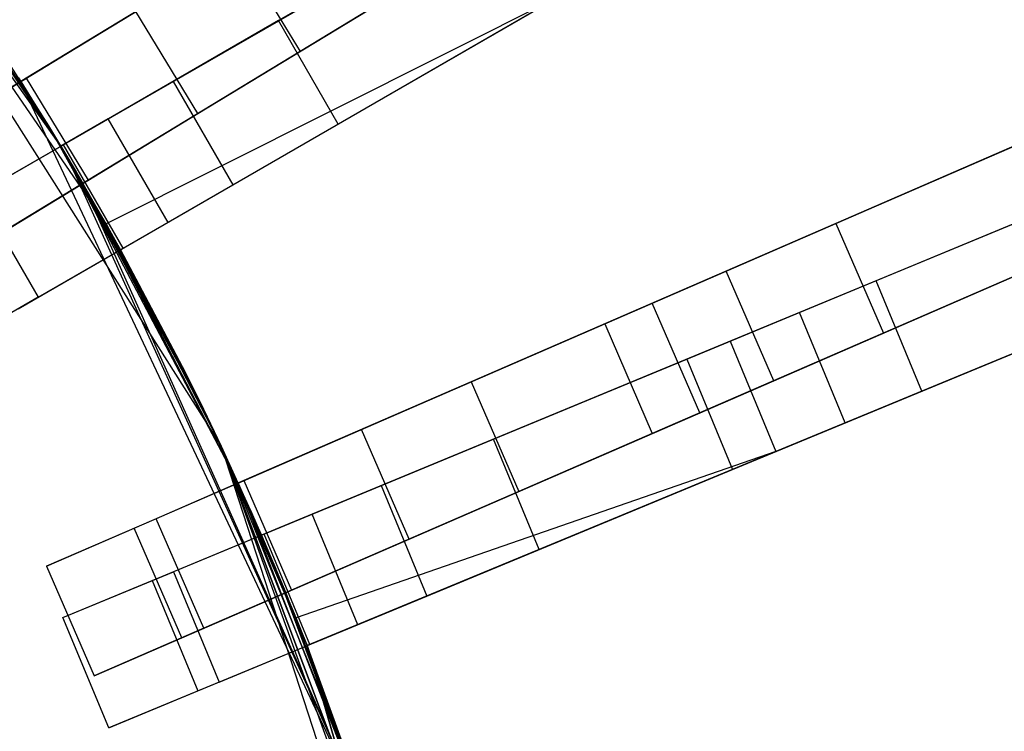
# Model space of a CAD drawing. Extents: x 0.2 to 26, y -12.8 to 12.8.
# Tile 79 of 97: x 19 to 21.1, y 2.4 to 3.9. Entities that reach past the tile are written whole.
import ezdxf

# ---------------------------------------------------------------- set-up
doc = ezdxf.new("R2010")
doc.units = 0
doc.header["$LTSCALE"] = 2.54
doc.layers.get('0').update_dxf_attribs({"color": 13, "linetype": 'CONTINUOUS'})

# ---------------------------------------------------------------- blocks, each defined once
blk = doc.blocks.new('PUKET-M-11161_B_STL')
at = {"color": 0}
for p, q in [((19.1801, 3.4457, 43.2433), (18.4805, 4.462, 44.1364)), ((18.4805, 4.462, 44.1364), (19.4207, 2.9805, 44.1364)), ((19.1801, 3.4457, 43.2433), (18.4805, 4.462, 44.1364)), ((19.0856, 3.6077, 43.2437), (18.4805, 4.462, 44.1364)), ((19.0856, 3.6077, 43.2437), (18.4805, 4.462, 44.1364)), ((18.4805, 4.462, 44.1364), (19.4207, 2.9805, 44.1364)), ((20.2909, 4.3036, 42.1723), (19.1848, 3.665, 42.9191)), ((20.2909, 4.3036, 42.1723), (19.1848, 3.665, 42.9191)), ((19.0019, 3.7433, 2.6163), (19.8084, 4.2337, 3.0687)), ((19.0019, 3.7433, 2.6163), (19.8084, 4.2337, 3.0687)), ((20.2962, 4.2378, 30.2624), (19.5861, 3.8059, 34.2595)), ((20.2962, 4.2378, 30.2624), (19.5861, 3.8059, 34.2595)), ((20.1407, 4.2169, 15.0852), (19.5408, 3.8705, 11.6287)), ((20.1407, 4.2169, 15.0852), (19.5408, 3.8705, 11.6287)), ((19.0856, 3.6077, 43.2437), (18.7156, 4.1615, 43.2437)), ((19.0856, 3.6077, 42.9711), (18.7156, 4.1615, 42.9711)), ((19.0856, 3.6077, 43.2437), (18.7156, 4.1615, 43.2437)), ((18.7156, 4.1615, 42.9711), (19.0597, 3.6504, 42.4364)), ((18.7156, 4.1615, 42.9711), (19.0597, 3.6504, 42.4364)), ((19.0856, 3.6077, 42.9711), (18.7156, 4.1615, 42.9711)), ((19.7161, 4.1776, 3.2954), (19.0019, 3.7433, 2.8857)), ((19.7161, 4.1776, 3.2954), (19.0019, 3.7433, 2.8857)), ((19.0856, 3.6077, 43.2437), (20.0046, 4.1383, 42.6925)), ((19.0856, 3.6077, 43.2437), (20.0046, 4.1383, 42.6925)), ((19.3723, 3.676, 34.2389), (20.0825, 4.1078, 30.2316)), ((19.3723, 3.676, 34.2389), (20.0825, 4.1078, 30.2316)), ((20.4159, 4.0871, 42.1723), (19.3098, 3.4485, 42.9191)), ((20.4159, 4.0871, 42.1723), (19.3098, 3.4485, 42.9191)), ((19.3203, 3.7432, 11.6201), (19.9197, 4.0893, 15.0929)), ((19.3203, 3.7432, 11.6201), (19.9197, 4.0893, 15.0929)), ((19.4562, 4.0195, 34.2595), (19.0131, 3.7501, 38.3441)), ((19.4562, 4.0195, 34.2595), (19.0131, 3.7501, 38.3441)), ((19.9383, 4.0201, 3.0687), (19.1318, 3.5297, 2.6163)), ((19.9383, 4.0201, 3.0687), (19.1318, 3.5297, 2.6163)), ((19.4562, 4.0195, 34.2595), (19.5861, 3.8059, 34.2595)), ((19.4562, 4.0195, 34.2595), (19.5861, 3.8059, 34.2595)), ((19.6658, 3.654, 11.6287), (20.2657, 4.0004, 15.0852)), ((19.6658, 3.654, 11.6287), (20.2657, 4.0004, 15.0852)), ((19.846, 3.964, 3.2954), (19.1318, 3.5297, 2.8857)), ((19.846, 3.964, 3.2954), (19.1318, 3.5297, 2.8857)), ((20.1296, 3.9218, 42.6925), (19.1801, 3.4457, 43.2433)), ((20.1296, 3.9218, 42.6925), (19.1801, 3.4457, 43.2433)), ((20.1296, 3.9218, 42.6925), (19.2106, 3.3912, 43.2437)), ((20.1296, 3.9218, 42.6925), (19.2106, 3.3912, 43.2437)), ((21.7411, 3.8953, 26.4259), (20.7065, 3.446, 30.2624)), ((21.7411, 3.8953, 26.4259), (20.7065, 3.446, 30.2624)), ((18.7994, 3.6201, 38.3338), (19.2424, 3.8896, 34.2389)), ((18.7994, 3.6201, 38.3338), (19.2424, 3.8896, 34.2389)), ((18.9172, 3.874, 42.4364), (19.0597, 3.6504, 42.4364)), ((18.9172, 3.874, 42.4364), (19.0597, 3.6504, 42.4364)), ((19.3723, 3.676, 34.2389), (19.2424, 3.8896, 34.2389)), ((19.3723, 3.676, 34.2389), (19.2424, 3.8896, 34.2389)), ((19.4453, 3.5267, 11.6201), (20.0447, 3.8728, 15.0929)), ((19.4453, 3.5267, 11.6201), (20.0447, 3.8728, 15.0929)), ((19.5408, 3.8705, 11.6287), (19.0909, 3.6107, 7.5246)), ((19.5408, 3.8705, 11.6287), (19.0909, 3.6107, 7.5246)), ((19.6658, 3.654, 11.6287), (19.5408, 3.8705, 11.6287)), ((19.6658, 3.654, 11.6287), (19.5408, 3.8705, 11.6287)), ((21.9697, 3.8147, 41.0515), (20.791, 3.3264, 42.1723)), ((21.9697, 3.8147, 41.0515), (20.791, 3.3264, 42.1723)), ((19.5861, 3.8059, 34.2595), (19.143, 3.5365, 38.3441)), ((19.5861, 3.8059, 34.2595), (19.143, 3.5365, 38.3441)), ((20.4771, 3.3463, 30.2316), (21.512, 3.7958, 26.384)), ((20.4771, 3.3463, 30.2316), (21.512, 3.7958, 26.384)), ((20.3223, 3.2791, 3.0687), (21.4663, 3.776, 3.9391)), ((20.3223, 3.2791, 3.0687), (21.4663, 3.776, 3.9391)), ((19.0131, 3.7501, 38.3441), (18.8422, 3.6462, 42.4364)), ((19.0131, 3.7501, 38.3441), (18.8422, 3.6462, 42.4364)), ((19.0285, 3.7011, 3.3364), (18.9972, 3.7508, 3.3364)), ((18.9972, 3.7508, 1.6364), (19.7443, 2.1631, 1.6364)), ((18.9972, 3.7508, 1.6364), (19.7443, 2.1631, 1.6364)), ((18.9972, 3.7508, 1.6364), (19.1001, 3.5836, 2.6166)), ((18.9972, 3.7508, 1.6364), (19.1001, 3.5836, 2.6166)), ((18.9972, 3.7508, 1.6364), (19.0019, 3.7433, 2.6163)), ((19.0019, 3.7433, 2.8857), (18.9972, 3.7508, 3.3364)), ((18.9972, 3.7508, 1.6364), (19.0019, 3.7433, 2.6163)), ((19.0351, 3.6903, 2.8861), (18.9972, 3.7508, 3.3364)), ((19.0285, 3.7011, 3.3364), (18.9972, 3.7508, 3.3364)), ((19.0351, 3.6903, 2.8861), (18.9972, 3.7508, 3.3364)), ((19.0019, 3.7433, 2.8857), (18.9972, 3.7508, 3.3364)), ((19.0131, 3.7501, 38.3441), (19.143, 3.5365, 38.3441)), ((19.0131, 3.7501, 38.3441), (19.143, 3.5365, 38.3441)), ((18.8715, 3.4841, 7.4956), (19.3203, 3.7432, 11.6201)), ((18.8715, 3.4841, 7.4956), (19.3203, 3.7432, 11.6201)), ((19.0019, 3.7433, 2.6163), (19.1001, 3.5836, 2.6166)), ((19.0019, 3.7433, 2.8857), (19.0019, 3.7433, 2.6163)), ((19.0351, 3.6903, 2.8861), (19.0019, 3.7433, 2.8857)), ((19.0019, 3.7433, 2.6163), (19.1001, 3.5836, 2.6166)), ((19.0351, 3.6903, 2.8861), (19.0019, 3.7433, 2.8857)), ((19.0019, 3.7433, 2.8857), (19.0019, 3.7433, 2.6163)), ((19.3203, 3.7432, 11.6201), (19.4453, 3.5267, 11.6201)), ((19.3203, 3.7432, 11.6201), (19.4453, 3.5267, 11.6201)), ((21.3509, 3.7258, 4.1609), (20.2232, 3.236, 3.2954)), ((21.3509, 3.7258, 4.1609), (20.2232, 3.236, 3.2954)), ((20.4856, 3.2, 42.6925), (21.7374, 3.7185, 41.6555)), ((20.4856, 3.2, 42.6925), (21.7374, 3.7185, 41.6555)), ((19.0804, 3.6163, 3.3364), (19.0285, 3.7011, 3.3364)), ((19.1318, 3.5297, 2.8857), (19.0285, 3.7011, 3.3364)), ((19.0804, 3.6163, 3.3364), (19.0285, 3.7011, 3.3364)), ((19.1318, 3.5297, 2.8857), (19.0285, 3.7011, 3.3364)), ((19.0351, 3.6903, 2.8861), (19.0285, 3.7011, 3.3364)), ((19.0351, 3.6903, 2.8861), (19.0285, 3.7011, 3.3364)), ((19.1318, 3.5297, 2.8857), (19.0351, 3.6903, 2.8861)), ((19.1318, 3.5297, 2.8857), (19.0351, 3.6903, 2.8861)), ((18.9293, 3.4065, 38.3338), (19.3723, 3.676, 34.2389)), ((18.9293, 3.4065, 38.3338), (19.3723, 3.676, 34.2389)), ((21.8407, 3.666, 26.4259), (20.8061, 3.2167, 30.2624)), ((21.8407, 3.666, 26.4259), (20.8061, 3.2167, 30.2624)), ((19.0597, 3.6504, 42.4364), (19.3457, 3.1348, 42.4364)), ((19.0597, 3.6504, 42.4364), (19.1176, 3.554, 42.9708)), ((19.0597, 3.6504, 42.4364), (19.3457, 3.1348, 42.4364)), ((19.0856, 3.6077, 42.9711), (19.0597, 3.6504, 42.4364)), ((19.0856, 3.6077, 42.9711), (19.0597, 3.6504, 42.4364)), ((19.0597, 3.6504, 42.4364), (19.1176, 3.554, 42.9708)), ((19.1848, 3.665, 42.9191), (19.0856, 3.6077, 42.9711)), ((19.1848, 3.665, 42.9191), (19.0856, 3.6077, 42.9711)), ((19.3098, 3.4485, 42.9191), (19.1848, 3.665, 42.9191)), ((19.3098, 3.4485, 42.9191), (19.1848, 3.665, 42.9191)), ((19.2159, 3.3942, 7.5246), (19.6658, 3.654, 11.6287)), ((19.2159, 3.3942, 7.5246), (19.6658, 3.654, 11.6287)), ((21.596, 3.6599, 18.7072), (20.6308, 3.2601, 15.0852)), ((21.596, 3.6599, 18.7072), (20.6308, 3.2601, 15.0852)), ((19.0909, 3.6107, 7.5246), (18.913, 3.5081, 3.3364)), ((19.0909, 3.6107, 7.5246), (18.913, 3.5081, 3.3364)), ((19.3834, 3.0584, 3.3364), (19.0804, 3.6163, 3.3364)), ((19.4565, 2.903, 2.8857), (19.0804, 3.6163, 3.3364)), ((19.3834, 3.0584, 3.3364), (19.0804, 3.6163, 3.3364)), ((19.4565, 2.903, 2.8857), (19.0804, 3.6163, 3.3364)), ((19.1318, 3.5297, 2.8857), (19.0804, 3.6163, 3.3364)), ((19.1318, 3.5297, 2.8857), (19.0804, 3.6163, 3.3364)), ((19.1801, 3.4457, 43.2433), (19.0856, 3.6077, 43.2437)), ((19.0856, 3.6077, 43.2437), (19.0856, 3.6077, 42.9711)), ((19.0856, 3.6077, 42.9711), (19.1176, 3.554, 42.9708)), ((19.0856, 3.6077, 43.2437), (19.0856, 3.6077, 42.9711)), ((19.0856, 3.6077, 42.9711), (19.1176, 3.554, 42.9708)), ((19.1801, 3.4457, 43.2433), (19.0856, 3.6077, 43.2437)), ((19.2159, 3.3942, 7.5246), (19.0909, 3.6107, 7.5246)), ((19.2159, 3.3942, 7.5246), (19.0909, 3.6107, 7.5246)), ((22.0654, 3.5837, 41.0515), (20.8867, 3.0955, 42.1723)), ((22.0654, 3.5837, 41.0515), (20.8867, 3.0955, 42.1723)), ((19.7443, 2.1631, 1.6364), (19.1001, 3.5836, 2.6166)), ((19.1001, 3.5836, 2.6166), (19.1318, 3.5297, 2.6163)), ((19.7443, 2.1631, 1.6364), (19.1001, 3.5836, 2.6166)), ((19.1001, 3.5836, 2.6166), (19.1318, 3.5297, 2.6163)), ((20.5767, 3.117, 30.2316), (21.6116, 3.5665, 26.384)), ((20.5767, 3.117, 30.2316), (21.6116, 3.5665, 26.384)), ((19.1176, 3.554, 42.9708), (19.3457, 3.1348, 42.4364)), ((19.1176, 3.554, 42.9708), (19.3457, 3.1348, 42.4364)), ((19.1176, 3.554, 42.9708), (19.2106, 3.3912, 42.9711)), ((19.1176, 3.554, 42.9708), (19.2106, 3.3912, 42.9711)), ((20.3951, 3.1624, 15.0929), (21.3603, 3.5623, 18.7313)), ((20.3951, 3.1624, 15.0929), (21.3603, 3.5623, 18.7313)), ((21.5659, 3.5467, 3.9391), (20.4219, 3.0498, 3.0687)), ((21.5659, 3.5467, 3.9391), (20.4219, 3.0498, 3.0687)), ((19.143, 3.5365, 38.3441), (18.9721, 3.4326, 42.4364)), ((19.143, 3.5365, 38.3441), (18.9721, 3.4326, 42.4364)), ((18.9965, 3.2676, 7.4956), (19.4453, 3.5267, 11.6201)), ((18.9965, 3.2676, 7.4956), (19.4453, 3.5267, 11.6201)), ((19.1318, 3.5297, 2.8857), (19.4565, 2.903, 2.8857)), ((19.4565, 2.903, 2.6163), (19.1318, 3.5297, 2.6163)), ((19.1318, 3.5297, 2.6163), (19.1318, 3.5297, 2.8857)), ((19.4565, 2.903, 2.6163), (19.1318, 3.5297, 2.6163)), ((19.7443, 2.1631, 1.6364), (19.1318, 3.5297, 2.6163)), ((19.7443, 2.1631, 1.6364), (19.1318, 3.5297, 2.6163)), ((19.1318, 3.5297, 2.8857), (19.4565, 2.903, 2.8857)), ((19.1318, 3.5297, 2.6163), (19.1318, 3.5297, 2.8857)), ((18.913, 3.5081, 3.3364), (19.038, 3.2916, 3.3364)), ((18.913, 3.5081, 3.3364), (19.038, 3.2916, 3.3364)), ((21.4505, 3.4965, 4.1609), (20.3228, 3.0067, 3.2954)), ((21.4505, 3.4965, 4.1609), (20.3228, 3.0067, 3.2954)), ((21.8331, 3.4875, 41.6555), (20.5813, 2.969, 42.6925)), ((21.8331, 3.4875, 41.6555), (20.5813, 2.969, 42.6925)), ((19.2106, 3.3912, 43.2437), (19.1801, 3.4457, 43.2433)), ((19.1801, 3.4457, 43.2433), (19.4207, 2.9805, 44.1364)), ((19.1801, 3.4457, 43.2433), (19.4207, 2.9805, 44.1364)), ((19.2106, 3.3912, 43.2437), (19.1801, 3.4457, 43.2433)), ((19.3098, 3.4485, 42.9191), (19.2106, 3.3912, 42.9711)), ((19.3098, 3.4485, 42.9191), (19.2106, 3.3912, 42.9711)), ((20.7065, 3.446, 30.2624), (19.9442, 3.1148, 34.2595)), ((20.7065, 3.446, 30.2624), (19.9442, 3.1148, 34.2595)), ((20.7065, 3.446, 30.2624), (20.8061, 3.2167, 30.2624)), ((20.7065, 3.446, 30.2624), (20.8061, 3.2167, 30.2624)), ((20.7265, 3.0291, 15.0852), (21.6917, 3.4289, 18.7072)), ((20.7265, 3.0291, 15.0852), (21.6917, 3.4289, 18.7072)), ((19.038, 3.2916, 3.3364), (19.2159, 3.3942, 7.5246)), ((19.038, 3.2916, 3.3364), (19.2159, 3.3942, 7.5246)), ((19.2106, 3.3912, 42.9711), (19.3457, 3.1348, 42.4364)), ((19.2106, 3.3912, 42.9711), (19.3457, 3.1348, 42.4364)), ((19.2106, 3.3912, 42.9711), (19.3768, 3.0721, 42.4364)), ((19.2106, 3.3912, 43.2437), (19.4207, 2.9805, 44.1364)), ((19.2106, 3.3912, 42.9711), (19.4207, 2.9805, 42.4364)), ((19.2106, 3.3912, 42.9711), (19.2106, 3.3912, 43.2437)), ((19.2106, 3.3912, 43.2437), (19.4207, 2.9805, 44.1364)), ((19.2106, 3.3912, 42.9711), (19.3768, 3.0721, 42.4364)), ((19.2106, 3.3912, 42.9711), (19.4207, 2.9805, 42.4364)), ((19.2106, 3.3912, 42.9711), (19.2106, 3.3912, 43.2437)), ((19.7147, 3.0152, 34.2389), (20.4771, 3.3463, 30.2316)), ((19.7147, 3.0152, 34.2389), (20.4771, 3.3463, 30.2316)), ((20.5767, 3.117, 30.2316), (20.4771, 3.3463, 30.2316)), ((20.5767, 3.117, 30.2316), (20.4771, 3.3463, 30.2316)), ((20.791, 3.3264, 42.1723), (19.611, 2.8377, 42.9191)), ((20.791, 3.3264, 42.1723), (19.611, 2.8377, 42.9191)), ((20.4907, 2.9315, 15.0929), (21.456, 3.3313, 18.7313)), ((20.4907, 2.9315, 15.0929), (21.456, 3.3313, 18.7313)), ((20.8867, 3.0955, 42.1723), (20.791, 3.3264, 42.1723)), ((20.8867, 3.0955, 42.1723), (20.791, 3.3264, 42.1723)), ((19.038, 3.2916, 3.3364), (18.8215, 3.1666, 3.3364)), ((19.038, 3.2916, 3.3364), (18.8215, 3.1666, 3.3364)), ((19.4565, 2.903, 2.6163), (20.3223, 3.2791, 3.0687)), ((19.4565, 2.903, 2.6163), (20.3223, 3.2791, 3.0687)), ((20.4219, 3.0498, 3.0687), (20.3223, 3.2791, 3.0687)), ((20.4219, 3.0498, 3.0687), (20.3223, 3.2791, 3.0687)), ((20.6308, 3.2601, 15.0852), (19.9908, 2.995, 11.6287)), ((20.6308, 3.2601, 15.0852), (19.9908, 2.995, 11.6287)), ((20.7265, 3.0291, 15.0852), (20.6308, 3.2601, 15.0852)), ((20.7265, 3.0291, 15.0852), (20.6308, 3.2601, 15.0852)), ((20.2232, 3.236, 3.2954), (19.4565, 2.903, 2.8857)), ((20.2232, 3.236, 3.2954), (19.4565, 2.903, 2.8857)), ((20.2232, 3.236, 3.2954), (20.3228, 3.0067, 3.2954)), ((20.2232, 3.236, 3.2954), (20.3228, 3.0067, 3.2954)), ((20.8061, 3.2167, 30.2624), (20.0438, 2.8855, 34.2595)), ((20.8061, 3.2167, 30.2624), (20.0438, 2.8855, 34.2595)), ((19.5052, 2.7938, 43.2437), (20.4856, 3.2, 42.6925)), ((19.5052, 2.7938, 43.2437), (20.4856, 3.2, 42.6925)), ((20.4856, 3.2, 42.6925), (20.5813, 2.969, 42.6925)), ((20.4856, 3.2, 42.6925), (20.5813, 2.969, 42.6925)), ((19.7556, 2.8976, 11.6201), (20.3951, 3.1624, 15.0929)), ((19.7556, 2.8976, 11.6201), (20.3951, 3.1624, 15.0929)), ((20.3951, 3.1624, 15.0929), (20.4907, 2.9315, 15.0929)), ((20.3951, 3.1624, 15.0929), (20.4907, 2.9315, 15.0929)), ((19.3457, 3.1348, 42.4364), (19.3768, 3.0721, 42.4364)), ((19.3457, 3.1348, 42.4364), (19.3768, 3.0721, 42.4364)), ((19.9442, 3.1148, 34.2595), (19.4685, 2.9082, 38.3441)), ((19.9442, 3.1148, 34.2595), (19.4685, 2.9082, 38.3441)), ((19.8143, 2.7859, 34.2389), (20.5767, 3.117, 30.2316)), ((19.8143, 2.7859, 34.2389), (20.5767, 3.117, 30.2316)), ((19.9442, 3.1148, 34.2595), (20.0438, 2.8855, 34.2595)), ((19.9442, 3.1148, 34.2595), (20.0438, 2.8855, 34.2595)), ((20.8867, 3.0955, 42.1723), (19.7067, 2.6067, 42.9191)), ((20.8867, 3.0955, 42.1723), (19.7067, 2.6067, 42.9191)), ((19.3768, 3.0721, 42.4364), (19.4207, 2.9805, 42.4364)), ((19.3768, 3.0721, 42.4364), (19.4207, 2.9805, 42.4364)), ((19.4277, 2.9656, 3.3364), (19.3834, 3.0584, 3.3364)), ((19.4822, 2.846, 2.8861), (19.3834, 3.0584, 3.3364)), ((19.4277, 2.9656, 3.3364), (19.3834, 3.0584, 3.3364)), ((19.4822, 2.846, 2.8861), (19.3834, 3.0584, 3.3364)), ((19.4565, 2.903, 2.8857), (19.3834, 3.0584, 3.3364)), ((19.4565, 2.903, 2.8857), (19.3834, 3.0584, 3.3364)), ((20.4219, 3.0498, 3.0687), (19.5561, 2.6737, 2.6163)), ((20.4219, 3.0498, 3.0687), (19.5561, 2.6737, 2.6163)), ((20.0864, 2.764, 11.6287), (20.7265, 3.0291, 15.0852)), ((20.0864, 2.764, 11.6287), (20.7265, 3.0291, 15.0852)), ((19.2391, 2.8086, 38.3338), (19.7147, 3.0152, 34.2389)), ((19.2391, 2.8086, 38.3338), (19.7147, 3.0152, 34.2389)), ((19.8143, 2.7859, 34.2389), (19.7147, 3.0152, 34.2389)), ((19.8143, 2.7859, 34.2389), (19.7147, 3.0152, 34.2389)), ((19.9908, 2.995, 11.6287), (19.5108, 2.7962, 7.5246)), ((19.9908, 2.995, 11.6287), (19.5108, 2.7962, 7.5246)), ((20.3228, 3.0067, 3.2954), (19.5561, 2.6737, 2.8857)), ((20.3228, 3.0067, 3.2954), (19.5561, 2.6737, 2.8857)), ((20.0864, 2.764, 11.6287), (19.9908, 2.995, 11.6287)), ((20.0864, 2.764, 11.6287), (19.9908, 2.995, 11.6287)), ((19.4207, 2.9805, 42.4364), (19.7168, 2.2458, 42.4364)), ((19.4207, 2.9805, 44.1364), (19.4207, 2.9805, 42.4364)), ((19.4207, 2.9805, 44.1364), (19.5052, 2.7938, 43.2437)), ((19.4207, 2.9805, 42.4364), (19.5052, 2.7938, 42.9711)), ((19.4207, 2.9805, 44.1364), (19.4207, 2.9805, 42.4364)), ((19.4207, 2.9805, 42.4364), (19.7168, 2.2458, 42.4364)), ((19.4207, 2.9805, 42.4364), (19.5299, 2.7364, 42.9708)), ((19.4207, 2.9805, 42.4364), (19.5299, 2.7364, 42.9708)), ((19.4207, 2.9805, 42.4364), (19.5052, 2.7938, 42.9711)), ((19.6008, 2.5629, 43.2437), (19.4207, 2.9805, 44.1364)), ((19.4207, 2.9805, 44.1364), (19.8149, 1.9322, 42.9711)), ((19.6008, 2.5629, 43.2437), (19.4207, 2.9805, 44.1364)), ((19.5777, 2.6209, 43.2433), (19.4207, 2.9805, 44.1364)), ((19.5777, 2.6209, 43.2433), (19.4207, 2.9805, 44.1364)), ((19.4207, 2.9805, 44.1364), (19.5052, 2.7938, 43.2437)), ((19.8643, 1.7513, 43.2433), (19.4207, 2.9805, 44.1364)), ((19.4207, 2.9805, 44.1364), (19.9629, 1.3117, 44.1364)), ((19.8643, 1.7513, 43.2433), (19.4207, 2.9805, 44.1364)), ((19.8149, 1.9322, 43.2437), (19.4207, 2.9805, 44.1364)), ((19.8149, 1.9322, 43.2437), (19.4207, 2.9805, 44.1364)), ((19.4207, 2.9805, 44.1364), (19.8149, 1.9322, 42.9711)), ((19.4207, 2.9805, 44.1364), (19.9629, 1.3117, 44.1364)), ((20.5813, 2.969, 42.6925), (19.5777, 2.6209, 43.2433)), ((20.5813, 2.969, 42.6925), (19.5777, 2.6209, 43.2433)), ((20.5813, 2.969, 42.6925), (19.6008, 2.5629, 43.2437)), ((20.5813, 2.969, 42.6925), (19.6008, 2.5629, 43.2437)), ((19.5353, 2.7236, 3.3364), (19.4277, 2.9656, 3.3364)), ((19.4822, 2.846, 2.8861), (19.4277, 2.9656, 3.3364)), ((19.5353, 2.7236, 3.3364), (19.4277, 2.9656, 3.3364)), ((19.4822, 2.846, 2.8861), (19.4277, 2.9656, 3.3364)), ((19.8513, 2.6666, 11.6201), (20.4907, 2.9315, 15.0929)), ((19.8513, 2.6666, 11.6201), (20.4907, 2.9315, 15.0929)), ((19.4685, 2.9082, 38.3441), (19.2851, 2.8285, 42.4364)), ((19.4685, 2.9082, 38.3441), (19.2851, 2.8285, 42.4364)), ((19.4685, 2.9082, 38.3441), (19.5681, 2.6789, 38.3441)), ((19.4685, 2.9082, 38.3441), (19.5681, 2.6789, 38.3441)), ((19.2767, 2.6992, 7.4956), (19.7556, 2.8976, 11.6201)), ((19.2767, 2.6992, 7.4956), (19.7556, 2.8976, 11.6201)), ((19.4565, 2.903, 2.8857), (19.4565, 2.903, 2.6163)), ((19.4565, 2.903, 2.6163), (19.7443, 2.1631, 1.6364)), ((19.4565, 2.903, 2.6163), (19.532, 2.7314, 2.6166)), ((19.4565, 2.903, 2.6163), (19.7443, 2.1631, 1.6364)), ((19.4822, 2.846, 2.8861), (19.4565, 2.903, 2.8857)), ((19.4565, 2.903, 2.6163), (19.532, 2.7314, 2.6166)), ((19.4822, 2.846, 2.8861), (19.4565, 2.903, 2.8857)), ((19.4565, 2.903, 2.8857), (19.4565, 2.903, 2.6163)), ((20.0438, 2.8855, 34.2595), (19.5681, 2.6789, 38.3441)), ((20.0438, 2.8855, 34.2595), (19.5681, 2.6789, 38.3441)), ((19.7556, 2.8976, 11.6201), (19.8513, 2.6666, 11.6201)), ((19.7556, 2.8976, 11.6201), (19.8513, 2.6666, 11.6201)), ((19.5561, 2.6737, 2.8857), (19.4822, 2.846, 2.8861)), ((19.4822, 2.846, 2.8861), (19.5353, 2.7236, 3.3364)), ((19.4822, 2.846, 2.8861), (19.5353, 2.7236, 3.3364)), ((19.5561, 2.6737, 2.8857), (19.4822, 2.846, 2.8861)), ((19.2851, 2.8285, 42.4364), (19.0558, 2.7289, 42.4364)), ((19.2851, 2.8285, 42.4364), (19.0558, 2.7289, 42.4364)), ((19.3847, 2.5992, 42.4364), (19.2851, 2.8285, 42.4364)), ((19.3847, 2.5992, 42.4364), (19.2851, 2.8285, 42.4364)), ((19.611, 2.8377, 42.9191), (19.5052, 2.7938, 42.9711)), ((19.611, 2.8377, 42.9191), (19.5052, 2.7938, 42.9711)), ((19.7067, 2.6067, 42.9191), (19.611, 2.8377, 42.9191)), ((19.7067, 2.6067, 42.9191), (19.611, 2.8377, 42.9191)), ((19.0558, 2.7289, 42.4364), (19.2391, 2.8086, 38.3338)), ((19.0558, 2.7289, 42.4364), (19.2391, 2.8086, 38.3338)), ((19.3387, 2.5793, 38.3338), (19.2391, 2.8086, 38.3338)), ((19.3387, 2.5793, 38.3338), (19.2391, 2.8086, 38.3338)), ((19.5108, 2.7962, 7.5246), (19.3211, 2.7176, 3.3364)), ((19.5108, 2.7962, 7.5246), (19.3211, 2.7176, 3.3364)), ((19.3387, 2.5793, 38.3338), (19.8143, 2.7859, 34.2389)), ((19.3387, 2.5793, 38.3338), (19.8143, 2.7859, 34.2389)), ((19.5052, 2.7938, 43.2437), (19.5052, 2.7938, 42.9711)), ((19.5052, 2.7938, 42.9711), (19.5299, 2.7364, 42.9708)), ((19.5777, 2.6209, 43.2433), (19.5052, 2.7938, 43.2437)), ((19.5052, 2.7938, 43.2437), (19.5052, 2.7938, 42.9711)), ((19.5052, 2.7938, 42.9711), (19.5299, 2.7364, 42.9708)), ((19.5777, 2.6209, 43.2433), (19.5052, 2.7938, 43.2437)), ((19.6065, 2.5652, 7.5246), (19.5108, 2.7962, 7.5246)), ((19.6065, 2.5652, 7.5246), (19.5108, 2.7962, 7.5246)), ((19.6065, 2.5652, 7.5246), (20.0864, 2.764, 11.6287)), ((19.6065, 2.5652, 7.5246), (20.0864, 2.764, 11.6287)), ((19.0558, 2.7289, 42.4364), (19.1554, 2.4996, 42.4364)), ((19.0558, 2.7289, 42.4364), (19.1554, 2.4996, 42.4364)), ((19.7168, 2.2458, 42.4364), (19.5299, 2.7364, 42.9708)), ((19.5299, 2.7364, 42.9708), (19.6008, 2.5629, 42.9711)), ((19.7168, 2.2458, 42.4364), (19.5299, 2.7364, 42.9708)), ((19.5299, 2.7364, 42.9708), (19.6008, 2.5629, 42.9711)), ((19.532, 2.7314, 2.6166), (19.7443, 2.1631, 1.6364)), ((19.532, 2.7314, 2.6166), (19.7443, 2.1631, 1.6364)), ((19.532, 2.7314, 2.6166), (19.5561, 2.6737, 2.6163)), ((19.532, 2.7314, 2.6166), (19.5561, 2.6737, 2.6163)), ((19.7443, 2.1631, 3.3364), (19.5353, 2.7236, 3.3364)), ((19.5561, 2.6737, 2.8857), (19.5353, 2.7236, 3.3364)), ((19.7443, 2.1631, 3.3364), (19.5353, 2.7236, 3.3364)), ((19.5561, 2.6737, 2.8857), (19.5353, 2.7236, 3.3364)), ((19.0901, 2.6219, 3.3364), (19.3211, 2.7176, 3.3364)), ((19.0901, 2.6219, 3.3364), (19.3211, 2.7176, 3.3364)), ((19.0901, 2.6219, 3.3364), (19.2767, 2.6992, 7.4956)), ((19.0901, 2.6219, 3.3364), (19.2767, 2.6992, 7.4956)), ((19.2767, 2.6992, 7.4956), (19.3724, 2.4682, 7.4956)), ((19.2767, 2.6992, 7.4956), (19.3724, 2.4682, 7.4956)), ((19.3211, 2.7176, 3.3364), (19.4167, 2.4866, 3.3364)), ((19.3211, 2.7176, 3.3364), (19.4167, 2.4866, 3.3364)), ((19.5681, 2.6789, 38.3441), (19.3847, 2.5992, 42.4364)), ((19.5681, 2.6789, 38.3441), (19.3847, 2.5992, 42.4364)), ((19.3724, 2.4682, 7.4956), (19.8513, 2.6666, 11.6201)), ((19.3724, 2.4682, 7.4956), (19.8513, 2.6666, 11.6201)), ((19.5561, 2.6737, 2.6163), (19.7443, 2.1631, 1.6364)), ((19.5561, 2.6737, 2.6163), (19.7443, 2.1631, 1.6364)), ((19.5561, 2.6737, 2.6163), (19.5561, 2.6737, 2.8857)), ((19.5561, 2.6737, 2.8857), (19.7443, 2.1631, 3.3364)), ((19.5561, 2.6737, 2.8857), (19.7443, 2.1631, 3.3364)), ((19.5561, 2.6737, 2.6163), (19.5561, 2.6737, 2.8857)), ((19.1858, 2.3909, 3.3364), (19.0901, 2.6219, 3.3364)), ((19.1858, 2.3909, 3.3364), (19.0901, 2.6219, 3.3364)), ((19.6008, 2.5629, 43.2437), (19.5777, 2.6209, 43.2433)), ((19.6008, 2.5629, 43.2437), (19.5777, 2.6209, 43.2433)), ((19.3847, 2.5992, 42.4364), (19.1554, 2.4996, 42.4364)), ((19.3847, 2.5992, 42.4364), (19.1554, 2.4996, 42.4364)), ((19.7067, 2.6067, 42.9191), (19.6008, 2.5629, 42.9711)), ((19.7067, 2.6067, 42.9191), (19.6008, 2.5629, 42.9711)), ((19.1554, 2.4996, 42.4364), (19.3387, 2.5793, 38.3338)), ((19.1554, 2.4996, 42.4364), (19.3387, 2.5793, 38.3338)), ((19.4167, 2.4866, 3.3364), (19.6065, 2.5652, 7.5246)), ((19.4167, 2.4866, 3.3364), (19.6065, 2.5652, 7.5246)), ((19.6008, 2.5629, 43.2437), (19.9629, 1.3117, 42.4364)), ((19.9629, 1.3117, 42.4364), (19.6008, 2.5629, 42.9711)), ((19.6008, 2.5629, 42.9711), (19.6008, 2.5629, 43.2437)), ((19.9629, 1.3117, 42.4364), (19.6008, 2.5629, 42.9711)), ((19.7168, 2.2458, 42.4364), (19.6008, 2.5629, 42.9711)), ((19.7168, 2.2458, 42.4364), (19.6008, 2.5629, 42.9711)), ((19.6008, 2.5629, 43.2437), (19.9629, 1.3117, 42.4364)), ((19.6008, 2.5629, 43.2437), (19.8149, 1.9322, 42.9711)), ((19.6008, 2.5629, 43.2437), (19.8149, 1.9322, 42.9711)), ((19.6008, 2.5629, 42.9711), (19.6008, 2.5629, 43.2437)), ((19.4167, 2.4866, 3.3364), (19.1858, 2.3909, 3.3364)), ((19.4167, 2.4866, 3.3364), (19.1858, 2.3909, 3.3364)), ((19.1858, 2.3909, 3.3364), (19.3724, 2.4682, 7.4956)), ((19.1858, 2.3909, 3.3364), (19.3724, 2.4682, 7.4956))]:
    blk.add_line(p, q, dxfattribs=at)

msp = doc.modelspace()

# ---------------------------------------------------------------- block references
at = {"color": 0}
msp.add_blockref('PUKET-M-11161_B_STL', (0, 0), dxfattribs=at)

doc.saveas('drawing.dxf')
